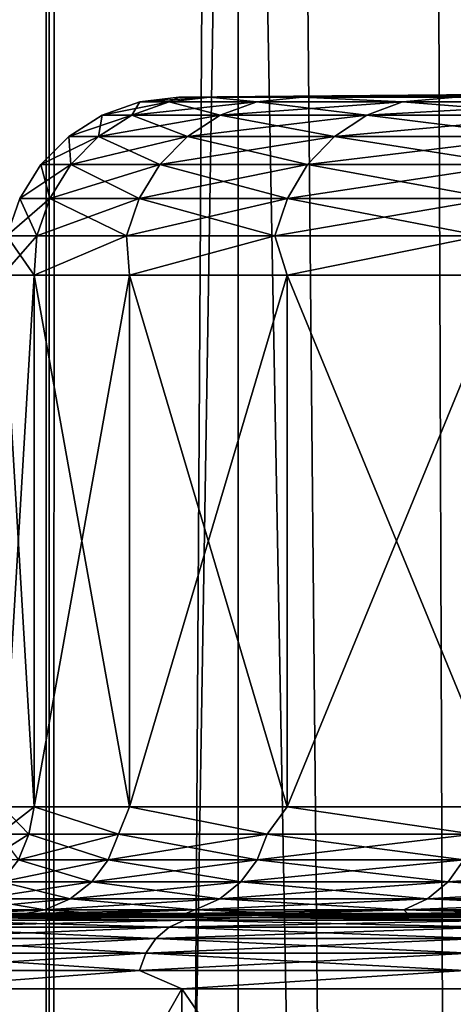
# Model space of a CAD drawing. Header units: metres. Extents: x -24 to 24, y -69 to 184.
# Tile 202 of 256: x -19.7 to -18.48, y -3.54 to -0.78. Entities that reach past the tile are written whole.
import ezdxf

# ---------------------------------------------------------------- set-up
doc = ezdxf.new("R2010")
doc.units = ezdxf.units.M
for name, color, linetype in [('110', 7, 'CONTINUOUS'), ('111', 7, 'CONTINUOUS'), ('16', 7, 'CONTINUOUS'), ('17', 7, 'CONTINUOUS'), ('20', 7, 'CONTINUOUS'), ('21', 7, 'CONTINUOUS'), ('22', 7, 'CONTINUOUS'), ('23', 7, 'CONTINUOUS'), ('367', 7, 'CONTINUOUS'), ('369', 7, 'CONTINUOUS'), ('3982', 7, 'CONTINUOUS'), ('3985', 7, 'CONTINUOUS'), ('560', 2, 'CONTINUOUS'), ('569', 2, 'CONTINUOUS'), ('64', 7, 'CONTINUOUS'), ('65', 7, 'CONTINUOUS'), ('66', 7, 'CONTINUOUS'), ('67', 7, 'CONTINUOUS')]:
    doc.layers.add(name, color=color, linetype=linetype)

msp = doc.modelspace()

# ---------------------------------------------------------------- linework, layer by layer
at = {"layer": '110'}
for points in [[(-19.238358, -3.305403, -9.264705), (-20.036242, -3.325563, -7.519727), (-19.991392, -3.305403, -7.502895)], [(-19.281519, -3.325563, -9.28549), (-20.036242, -3.325563, -7.519727), (-19.238358, -3.305403, -9.264705)], [(-19.863284, -3.29827, -7.695084), (-19.238358, -3.305403, -9.264705), (-19.991392, -3.305403, -7.502895)], [(-19.863284, -3.29827, -7.695084), (-19.068533, -3.29827, -9.49502), (-19.238358, -3.305403, -9.264705)], [(-18.330428, -3.305403, -10.951921), (-19.281519, -3.325563, -9.28549), (-19.238358, -3.305403, -9.264705)], [(-18.371552, -3.325563, -10.976491), (-19.281519, -3.325563, -9.28549), (-18.330428, -3.305403, -10.951921)], [(-19.068533, -3.29827, -9.49502), (-18.330428, -3.305403, -10.951921), (-19.238358, -3.305403, -9.264705)], [(-19.068533, -3.29827, -9.49502), (-18.111111, -3.29827, -11.213921), (-18.330428, -3.305403, -10.951921)], [(-19.281519, -3.325563, -9.28549), (-20.074714, -3.357385, -7.534166), (-20.036242, -3.325563, -7.519727)], [(-19.318542, -3.357385, -9.303319), (-20.074714, -3.357385, -7.534166), (-19.281519, -3.325563, -9.28549)], [(-18.371552, -3.325563, -10.976491), (-19.318542, -3.357385, -9.303319), (-19.281519, -3.325563, -9.28549)], [(-18.406828, -3.357385, -10.997568), (-19.318542, -3.357385, -9.303319), (-18.371552, -3.325563, -10.976491)], [(-19.318542, -3.357385, -9.303319), (-20.104211, -3.398721, -7.545237), (-20.074714, -3.357385, -7.534166)], [(-19.346927, -3.398721, -9.316989), (-20.104211, -3.398721, -7.545237), (-19.318542, -3.357385, -9.303319)], [(-18.406828, -3.357385, -10.997568), (-19.346927, -3.398721, -9.316989), (-19.318542, -3.357385, -9.303319)], [(-18.433874, -3.398721, -11.013727), (-19.346927, -3.398721, -9.316989), (-18.406828, -3.357385, -10.997568)], [(-19.346927, -3.398721, -9.316989), (-20.12274, -3.446779, -7.552191), (-20.104211, -3.398721, -7.545237)], [(-19.364758, -3.446779, -9.325576), (-20.12274, -3.446779, -7.552191), (-19.346927, -3.398721, -9.316989)], [(-18.433874, -3.398721, -11.013727), (-19.364758, -3.446779, -9.325576), (-19.346927, -3.398721, -9.316989)], [(-18.450863, -3.446779, -11.023878), (-19.364758, -3.446779, -9.325576), (-18.433874, -3.398721, -11.013727)], [(-19.364758, -3.446779, -9.325576), (-20.048141, -3.498262, -7.766726), (-20.12274, -3.446779, -7.552191)], [(-19.245989, -3.498262, -9.583417), (-20.048141, -3.498262, -7.766726), (-19.364758, -3.446779, -9.325576)], [(-18.450863, -3.446779, -11.023878), (-19.245989, -3.498262, -9.583417), (-19.364758, -3.446779, -9.325576)], [(-18.27965, -3.498262, -11.318321), (-19.245989, -3.498262, -9.583417), (-18.450863, -3.446779, -11.023878)]]:
    msp.add_3dface(points, dxfattribs=at)
at = {"layer": '111'}
for points in [[(-20.036242, -3.325563, 7.519727), (-19.281519, -3.325563, 9.28549), (-19.991392, -3.305403, 7.502895)], [(-19.863296, -3.29827, 7.695051), (-19.991392, -3.305403, 7.502895), (-19.238358, -3.305403, 9.264705)], [(-19.991392, -3.305403, 7.502895), (-19.281519, -3.325563, 9.28549), (-19.238358, -3.305403, 9.264705)], [(-19.068547, -3.29827, 9.494992), (-19.863296, -3.29827, 7.695051), (-19.238358, -3.305403, 9.264705)], [(-19.281519, -3.325563, 9.28549), (-18.371552, -3.325563, 10.976491), (-19.238358, -3.305403, 9.264705)], [(-19.068547, -3.29827, 9.494992), (-19.238358, -3.305403, 9.264705), (-18.330428, -3.305403, 10.951921)], [(-19.238358, -3.305403, 9.264705), (-18.371552, -3.325563, 10.976491), (-18.330428, -3.305403, 10.951921)], [(-18.111111, -3.29827, 11.21392), (-19.068547, -3.29827, 9.494992), (-18.330428, -3.305403, 10.951921)], [(-20.074714, -3.357385, 7.534166), (-19.318542, -3.357385, 9.303319), (-20.036242, -3.325563, 7.519727)], [(-20.036242, -3.325563, 7.519727), (-19.318542, -3.357385, 9.303319), (-19.281519, -3.325563, 9.28549)], [(-19.318542, -3.357385, 9.303319), (-18.406828, -3.357385, 10.997568), (-19.281519, -3.325563, 9.28549)], [(-19.281519, -3.325563, 9.28549), (-18.406828, -3.357385, 10.997568), (-18.371552, -3.325563, 10.976491)], [(-20.104211, -3.398721, 7.545237), (-19.346927, -3.398721, 9.316989), (-20.074714, -3.357385, 7.534166)], [(-20.074714, -3.357385, 7.534166), (-19.346927, -3.398721, 9.316989), (-19.318542, -3.357385, 9.303319)], [(-19.346927, -3.398721, 9.316989), (-18.433874, -3.398721, 11.013727), (-19.318542, -3.357385, 9.303319)], [(-19.318542, -3.357385, 9.303319), (-18.433874, -3.398721, 11.013727), (-18.406828, -3.357385, 10.997568)], [(-20.12274, -3.446779, 7.552191), (-19.364758, -3.446779, 9.325576), (-20.104211, -3.398721, 7.545237)], [(-20.104211, -3.398721, 7.545237), (-19.364758, -3.446779, 9.325576), (-19.346927, -3.398721, 9.316989)], [(-19.364758, -3.446779, 9.325576), (-18.450863, -3.446779, 11.023878), (-19.346927, -3.398721, 9.316989)], [(-19.346927, -3.398721, 9.316989), (-18.450863, -3.446779, 11.023878), (-18.433874, -3.398721, 11.013727)], [(-20.12274, -3.446779, 7.552191), (-20.048156, -3.498262, 7.766687), (-19.364758, -3.446779, 9.325576)], [(-20.048156, -3.498262, 7.766687), (-19.246007, -3.498262, 9.583382), (-19.364758, -3.446779, 9.325576)], [(-19.364758, -3.446779, 9.325576), (-19.246007, -3.498262, 9.583382), (-18.450863, -3.446779, 11.023878)], [(-19.246007, -3.498262, 9.583382), (-18.279659, -3.498262, 11.318307), (-18.450863, -3.446779, 11.023878)]]:
    msp.add_3dface(points, dxfattribs=at)
at = {"layer": '16'}
for points in [[(-19.75, -2.987335), (-19.660571, -1.495656, -1.877354), (-19.660571, -2.987335, -1.877356)], [(-19.75, -1.495656), (-19.660571, -1.495656, -1.877354), (-19.75, -2.987335)], [(-19.660571, -2.987335, -1.877356), (-19.393093, -1.495656, -3.737705), (-19.393093, -2.987335, -3.737708)], [(-19.660571, -1.495656, -1.877354), (-19.393093, -1.495656, -3.737705), (-19.660571, -2.987335, -1.877356)], [(-19.393093, -2.987335, -3.737708), (-18.949989, -1.495656, -5.564209), (-18.949988, -2.987335, -5.564212)], [(-19.393093, -1.495656, -3.737705), (-18.949989, -1.495656, -5.564209), (-19.393093, -2.987335, -3.737708)], [(-18.949989, -1.495656, -5.564209), (-18.33527, -1.495656, -7.340325), (-18.949988, -2.987335, -5.564212)], [(-18.949988, -2.987335, -5.564212), (-18.33527, -1.495656, -7.340325), (-18.335268, -2.987335, -7.34033)]]:
    msp.add_3dface(points, dxfattribs=at)
at = {"layer": '17'}
for points in [[(-19.660571, -1.495656, 1.877355), (-19.75, -1.495656), (-19.660571, -2.987335, 1.877356)], [(-19.75, -1.495656), (-19.75, -2.987335), (-19.660571, -2.987335, 1.877356)], [(-19.393093, -2.987335, 3.737708), (-19.660571, -1.495656, 1.877355), (-19.660571, -2.987335, 1.877356)], [(-19.393093, -1.495656, 3.737706), (-19.660571, -1.495656, 1.877355), (-19.393093, -2.987335, 3.737708)], [(-18.949988, -2.987335, 5.564212), (-19.393093, -1.495656, 3.737706), (-19.393093, -2.987335, 3.737708)], [(-18.949989, -1.495656, 5.564209), (-19.393093, -1.495656, 3.737706), (-18.949988, -2.987335, 5.564212)], [(-18.335268, -2.987335, 7.34033), (-18.949989, -1.495656, 5.564209), (-18.949988, -2.987335, 5.564212)], [(-18.33527, -1.495656, 7.340325), (-18.949989, -1.495656, 5.564209), (-18.335268, -2.987335, 7.34033)]]:
    msp.add_3dface(points, dxfattribs=at)
at = {"layer": '20'}
for points in [[(-19.685122, -3.287323, -3.793874), (-20.939058, -3.29827, -3.914105), (-19.843345, -3.287323, -2.852924)], [(-19.482304, -3.287323, -4.72624), (-20.939058, -3.29827, -3.914105), (-19.685122, -3.287323, -3.793874)], [(-20.488578, -3.29827, -5.829453), (-20.939058, -3.29827, -3.914105), (-19.482304, -3.287323, -4.72624)], [(-19.23535, -3.287323, -5.647905), (-20.488578, -3.29827, -5.829453), (-19.482304, -3.287323, -4.72624)], [(-18.94482, -3.287323, -6.556777), (-20.488578, -3.29827, -5.829453), (-19.23535, -3.287323, -5.647905)], [(-19.863284, -3.29827, -7.695084), (-20.488578, -3.29827, -5.829453), (-18.94482, -3.287323, -6.556777)], [(-18.611373, -3.287323, -7.450794), (-19.863284, -3.29827, -7.695084), (-18.94482, -3.287323, -6.556777)], [(-18.235765, -3.287323, -8.327929), (-19.863284, -3.29827, -7.695084), (-18.611373, -3.287323, -7.450794)], [(-19.068533, -3.29827, -9.49502), (-19.863284, -3.29827, -7.695084), (-18.235765, -3.287323, -8.327929)], [(-17.81885, -3.287323, -9.186192), (-19.068533, -3.29827, -9.49502), (-18.235765, -3.287323, -8.327929)], [(-17.361571, -3.287323, -10.023641), (-19.068533, -3.29827, -9.49502), (-17.81885, -3.287323, -9.186192)], [(-18.111111, -3.29827, -11.213921), (-19.068533, -3.29827, -9.49502), (-17.361571, -3.287323, -10.023641)]]:
    msp.add_3dface(points, dxfattribs=at)
at = {"layer": '21'}
for points in [[(-19.254363, -0.995675), (-16.225199, -0.96941, -0.797051), (-19.16718, -0.995675, -1.830219)], [(-16.244764, -0.96941), (-16.225199, -0.96941, -0.797051), (-19.254363, -0.995675)], [(-16.225199, -0.96941, -0.797051), (-16.166547, -0.96941, -1.592201), (-19.16718, -0.995675, -1.830219)], [(-19.16718, -0.995675, -1.830219), (-16.06895, -0.96941, -2.38353), (-18.906416, -0.995675, -3.643893)], [(-16.166547, -0.96941, -1.592201), (-16.06895, -0.96941, -2.38353), (-19.16718, -0.995675, -1.830219)], [(-16.06895, -0.96941, -2.38353), (-15.932639, -0.96941, -3.169129), (-18.906416, -0.995675, -3.643893)], [(-18.906416, -0.995675, -3.643893), (-15.757943, -0.96941, -3.9471), (-18.47443, -0.995675, -5.424568)], [(-15.932639, -0.96941, -3.169129), (-15.757943, -0.96941, -3.9471), (-18.906416, -0.995675, -3.643893)]]:
    msp.add_3dface(points, dxfattribs=at)
at = {"layer": '22'}
for points in [[(-19.843345, -3.287323, 2.852925), (-20.939055, -3.29827, 3.914119), (-19.685122, -3.287323, 3.793875)], [(-20.939055, -3.29827, 3.914119), (-20.488579, -3.29827, 5.82945), (-19.685122, -3.287323, 3.793875)], [(-19.482304, -3.287323, 4.726241), (-20.488579, -3.29827, 5.82945), (-19.23535, -3.287323, 5.647906)], [(-19.685122, -3.287323, 3.793875), (-20.488579, -3.29827, 5.82945), (-19.482304, -3.287323, 4.726241)], [(-20.488579, -3.29827, 5.82945), (-19.863296, -3.29827, 7.695051), (-19.23535, -3.287323, 5.647906)], [(-18.94482, -3.287323, 6.556778), (-19.863296, -3.29827, 7.695051), (-18.611373, -3.287323, 7.450794)], [(-19.23535, -3.287323, 5.647906), (-19.863296, -3.29827, 7.695051), (-18.94482, -3.287323, 6.556778)], [(-19.863296, -3.29827, 7.695051), (-19.068547, -3.29827, 9.494992), (-18.611373, -3.287323, 7.450794)], [(-18.235765, -3.287323, 8.327929), (-19.068547, -3.29827, 9.494992), (-17.818849, -3.287323, 9.186193)], [(-18.611373, -3.287323, 7.450794), (-19.068547, -3.29827, 9.494992), (-18.235765, -3.287323, 8.327929)], [(-19.068547, -3.29827, 9.494992), (-18.111111, -3.29827, 11.21392), (-17.818849, -3.287323, 9.186193)]]:
    msp.add_3dface(points, dxfattribs=at)
at = {"layer": '23'}
for points in [[(-16.244764, -0.96941), (-19.254363, -0.995675), (-19.167187, -0.995675, 1.830149)], [(-18.906434, -0.995675, 3.643796), (-16.166547, -0.96941, 1.592208), (-19.167187, -0.995675, 1.830149)], [(-16.166547, -0.96941, 1.592208), (-16.225198, -0.96941, 0.797056), (-19.167187, -0.995675, 1.830149)], [(-16.225198, -0.96941, 0.797056), (-16.244764, -0.96941), (-19.167187, -0.995675, 1.830149)], [(-18.474455, -0.995675, 5.424482), (-15.932638, -0.96941, 3.169135), (-18.906434, -0.995675, 3.643796)], [(-15.932638, -0.96941, 3.169135), (-16.068949, -0.96941, 2.383537), (-18.906434, -0.995675, 3.643796)], [(-16.068949, -0.96941, 2.383537), (-16.166547, -0.96941, 1.592208), (-18.906434, -0.995675, 3.643796)]]:
    msp.add_3dface(points, dxfattribs=at)
at = {"layer": '367'}
for points in [[(-19.618662, 145.2, -14.253792), (-20.817383, -68.3, -12.437807), (-20.817383, 145.2, -12.437807)], [(-19.618662, -68.3, -14.253792), (-20.817383, -68.3, -12.437807), (-19.618662, 145.2, -14.253792)], [(-18.261983, 145.2, -15.955014), (-19.618662, -68.3, -14.253792), (-19.618662, 145.2, -14.253792)], [(-18.261983, -68.3, -15.955014), (-19.618662, -68.3, -14.253792), (-18.261983, 145.2, -15.955014)]]:
    msp.add_3dface(points, dxfattribs=at)
at = {"layer": '369'}
for points in [[(-20.817383, -68.3, 12.437807), (-19.618662, -68.3, 14.253792), (-20.361567, 75.919653, 13.170767)], [(-20.361567, 75.919653, 13.170767), (-19.618662, -68.3, 14.253792), (-20.272249, 75.705287, 13.307834)], [(-20.272249, 75.705287, 13.307834), (-19.618662, -68.3, 14.253792), (-19.63657, 74.349015, 14.229111)], [(-19.63657, 74.349015, 14.229111), (-19.618662, -68.3, 14.253792), (-19.589558, 74.258796, 14.293765)], [(-19.618662, -68.3, 14.253792), (-18.261983, -68.3, 15.955014), (-19.589558, 74.258796, 14.293765)], [(-19.589558, 74.258796, 14.293765), (-18.261983, -68.3, 15.955014), (-18.809153, 72.919451, 15.306151)], [(-18.809153, 72.919451, 15.306151), (-18.261983, -68.3, 15.955014), (-17.899708, 71.664852, 16.360408)]]:
    msp.add_3dface(points, dxfattribs=at)
at = {"layer": '3982'}
for points in [[(-20.048156, -3.498262, 7.766687), (-20.048156, -4.903461, 7.766689), (-19.246006, -4.903461, 9.583383)], [(-19.246007, -3.498262, 9.583382), (-20.048156, -3.498262, 7.766687), (-19.246006, -4.903461, 9.583383)], [(-19.246007, -3.498262, 9.583382), (-19.246006, -4.903461, 9.583383), (-18.279659, -4.903461, 11.318307)], [(-18.279659, -3.498262, 11.318307), (-19.246007, -3.498262, 9.583382), (-18.279659, -4.903461, 11.318307)]]:
    msp.add_3dface(points, dxfattribs=at)
at = {"layer": '3985'}
for points in [[(-19.245989, -3.498262, -9.583417), (-19.24599, -4.903461, -9.583417), (-20.048141, -4.903461, -7.766726)], [(-20.048141, -3.498262, -7.766726), (-19.245989, -3.498262, -9.583417), (-20.048141, -4.903461, -7.766726)], [(-18.27965, -3.498262, -11.318321), (-18.27965, -4.903461, -11.318321), (-19.24599, -4.903461, -9.583417)], [(-19.245989, -3.498262, -9.583417), (-18.27965, -3.498262, -11.318321), (-19.24599, -4.903461, -9.583417)]]:
    msp.add_3dface(points, dxfattribs=at)
at = {"layer": '560'}
for points in [[(-19.087341, -59.3, -11.818457), (-20.09644, 3.7, -10.006777), (-20.096444, -59.3, -10.00677)], [(-19.087337, 3.7, -11.818463), (-20.09644, 3.7, -10.006777), (-19.087341, -59.3, -11.818457)], [(-17.915405, -59.3, -13.529253), (-19.087337, 3.7, -11.818463), (-19.087341, -59.3, -11.818457)], [(-17.915415, 3.7, -13.529243), (-19.087337, 3.7, -11.818463), (-17.915405, -59.3, -13.529253)]]:
    msp.add_3dface(points, dxfattribs=at)
at = {"layer": '569'}
for points in [[(-20.096444, -59.3, 10.00677), (-20.09644, 3.7, 10.006777), (-19.087337, 3.7, 11.818463)], [(-19.087341, -59.3, 11.818457), (-20.096444, -59.3, 10.00677), (-19.087337, 3.7, 11.818463)], [(-19.087341, -59.3, 11.818457), (-19.087337, 3.7, 11.818463), (-17.915415, 3.7, 13.529243)], [(-17.915405, -59.3, 13.529253), (-19.087341, -59.3, 11.818457), (-17.915415, 3.7, 13.529243)]]:
    msp.add_3dface(points, dxfattribs=at)
at = {"layer": '64'}
for points in [[(-19.75, -2.987335), (-19.660571, -2.987335, -1.877356), (-19.76011, -3.064559)], [(-19.76011, -3.064559), (-19.660571, -2.987335, -1.877356), (-19.675816, -3.064559, -1.823233)], [(-19.675816, -3.064559, -1.823233), (-19.660571, -2.987335, -1.877356), (-19.423656, -3.064559, -3.630911)], [(-19.660571, -2.987335, -1.877356), (-19.393093, -2.987335, -3.737708), (-19.423656, -3.064559, -3.630911)], [(-19.423656, -3.064559, -3.630911), (-19.393093, -2.987335, -3.737708), (-19.00578, -3.064559, -5.407611)], [(-19.393093, -2.987335, -3.737708), (-18.949988, -2.987335, -5.564212), (-19.00578, -3.064559, -5.407611)], [(-19.00578, -3.064559, -5.407611), (-18.949988, -2.987335, -5.564212), (-18.425753, -3.064559, -7.138175)], [(-18.949988, -2.987335, -5.564212), (-18.335268, -2.987335, -7.34033), (-18.425753, -3.064559, -7.138175)], [(-19.789796, -3.136646), (-19.675816, -3.064559, -1.823233), (-19.705376, -3.136646, -1.825972)], [(-19.76011, -3.064559), (-19.675816, -3.064559, -1.823233), (-19.789796, -3.136646)], [(-19.705376, -3.136646, -1.825972), (-19.423656, -3.064559, -3.630911), (-19.452837, -3.136646, -3.636365)], [(-19.675816, -3.064559, -1.823233), (-19.423656, -3.064559, -3.630911), (-19.705376, -3.136646, -1.825972)], [(-19.452837, -3.136646, -3.636365), (-19.00578, -3.064559, -5.407611), (-19.034333, -3.136646, -5.415735)], [(-19.423656, -3.064559, -3.630911), (-19.00578, -3.064559, -5.407611), (-19.452837, -3.136646, -3.636365)], [(-19.034333, -3.136646, -5.415735), (-18.425753, -3.064559, -7.138175), (-18.453435, -3.136646, -7.148899)], [(-19.00578, -3.064559, -5.407611), (-18.425753, -3.064559, -7.138175), (-19.034333, -3.136646, -5.415735)], [(-19.752433, -3.19865, -1.830332), (-19.452837, -3.136646, -3.636365), (-19.499291, -3.19865, -3.645049)], [(-19.705376, -3.136646, -1.825972), (-19.452837, -3.136646, -3.636365), (-19.752433, -3.19865, -1.830332)], [(-19.499291, -3.19865, -3.645049), (-19.034333, -3.136646, -5.415735), (-19.079788, -3.19865, -5.428668)], [(-19.452837, -3.136646, -3.636365), (-19.034333, -3.136646, -5.415735), (-19.499291, -3.19865, -3.645049)], [(-19.079788, -3.19865, -5.428668), (-18.453435, -3.136646, -7.148899), (-18.497502, -3.19865, -7.165971)], [(-19.034333, -3.136646, -5.415735), (-18.453435, -3.136646, -7.148899), (-19.079788, -3.19865, -5.428668)], [(-18.497502, -3.19865, -7.165971), (-17.715099, -3.136646, -8.821071), (-17.757403, -3.19865, -8.842136)], [(-18.453435, -3.136646, -7.148899), (-17.715099, -3.136646, -8.821071), (-18.497502, -3.19865, -7.165971)], [(-19.813809, -3.246383, -1.83602), (-19.499291, -3.19865, -3.645049), (-19.55988, -3.246383, -3.656375)], [(-19.752433, -3.19865, -1.830332), (-19.499291, -3.19865, -3.645049), (-19.813809, -3.246383, -1.83602)], [(-19.55988, -3.246383, -3.656375), (-19.079788, -3.19865, -5.428668), (-19.139074, -3.246383, -5.445536)], [(-19.499291, -3.19865, -3.645049), (-19.079788, -3.19865, -5.428668), (-19.55988, -3.246383, -3.656375)], [(-19.139074, -3.246383, -5.445536), (-18.497502, -3.19865, -7.165971), (-18.554979, -3.246383, -7.188237)], [(-19.079788, -3.19865, -5.428668), (-18.497502, -3.19865, -7.165971), (-19.139074, -3.246383, -5.445536)], [(-18.554979, -3.246383, -7.188237), (-17.757403, -3.19865, -8.842136), (-17.81258, -3.246383, -8.869611)], [(-18.497502, -3.19865, -7.165971), (-17.757403, -3.19865, -8.842136), (-18.554979, -3.246383, -7.188237)], [(-19.885359, -3.276623, -1.84265), (-19.55988, -3.246383, -3.656375), (-19.630514, -3.276623, -3.669579)], [(-19.813809, -3.246383, -1.83602), (-19.55988, -3.246383, -3.656375), (-19.885359, -3.276623, -1.84265)], [(-19.630514, -3.276623, -3.669579), (-19.139074, -3.246383, -5.445536), (-19.208187, -3.276623, -5.4652)], [(-19.55988, -3.246383, -3.656375), (-19.139074, -3.246383, -5.445536), (-19.630514, -3.276623, -3.669579)], [(-19.208187, -3.276623, -5.4652), (-18.554979, -3.246383, -7.188237), (-18.621984, -3.276623, -7.214195)], [(-19.139074, -3.246383, -5.445536), (-18.554979, -3.246383, -7.188237), (-19.208187, -3.276623, -5.4652)], [(-18.621984, -3.276623, -7.214195), (-17.81258, -3.246383, -8.869611), (-17.876903, -3.276623, -8.90164)], [(-18.554979, -3.246383, -7.188237), (-17.81258, -3.246383, -8.869611), (-18.621984, -3.276623, -7.214195)], [(-19.956615, -3.287323, -1.905526), (-19.885359, -3.276623, -1.84265), (-19.630514, -3.276623, -3.669579)], [(-19.843345, -3.287323, -2.852924), (-19.956615, -3.287323, -1.905526), (-19.630514, -3.276623, -3.669579)], [(-19.685122, -3.287323, -3.793874), (-19.843345, -3.287323, -2.852924), (-19.630514, -3.276623, -3.669579)], [(-19.685122, -3.287323, -3.793874), (-19.630514, -3.276623, -3.669579), (-19.208187, -3.276623, -5.4652)], [(-19.482304, -3.287323, -4.72624), (-19.685122, -3.287323, -3.793874), (-19.208187, -3.276623, -5.4652)], [(-19.23535, -3.287323, -5.647905), (-19.482304, -3.287323, -4.72624), (-19.208187, -3.276623, -5.4652)], [(-19.23535, -3.287323, -5.647905), (-19.208187, -3.276623, -5.4652), (-18.621984, -3.276623, -7.214195)], [(-18.94482, -3.287323, -6.556777), (-19.23535, -3.287323, -5.647905), (-18.621984, -3.276623, -7.214195)], [(-18.611373, -3.287323, -7.450794), (-18.94482, -3.287323, -6.556777), (-18.621984, -3.276623, -7.214195)], [(-18.611373, -3.287323, -7.450794), (-18.621984, -3.276623, -7.214195), (-17.876903, -3.276623, -8.90164)], [(-18.235765, -3.287323, -8.327929), (-18.611373, -3.287323, -7.450794), (-17.876903, -3.276623, -8.90164)]]:
    msp.add_3dface(points, dxfattribs=at)
at = {"layer": '65'}
for points in [[(-19.75, -2.987335), (-19.76011, -3.064559), (-19.675816, -3.064559, 1.823233)], [(-19.660571, -2.987335, 1.877356), (-19.75, -2.987335), (-19.675816, -3.064559, 1.823233)], [(-19.423656, -3.064559, 3.630911), (-19.660571, -2.987335, 1.877356), (-19.675816, -3.064559, 1.823233)], [(-19.393093, -2.987335, 3.737708), (-19.660571, -2.987335, 1.877356), (-19.423656, -3.064559, 3.630911)], [(-19.00578, -3.064559, 5.407611), (-19.393093, -2.987335, 3.737708), (-19.423656, -3.064559, 3.630911)], [(-18.949988, -2.987335, 5.564212), (-19.393093, -2.987335, 3.737708), (-19.00578, -3.064559, 5.407611)], [(-18.425753, -3.064559, 7.138175), (-18.949988, -2.987335, 5.564212), (-19.00578, -3.064559, 5.407611)], [(-18.335268, -2.987335, 7.34033), (-18.949988, -2.987335, 5.564212), (-18.425753, -3.064559, 7.138175)], [(-19.675816, -3.064559, 1.823233), (-19.76011, -3.064559), (-19.705376, -3.136646, 1.825972)], [(-19.452837, -3.136646, 3.636365), (-19.675816, -3.064559, 1.823233), (-19.705376, -3.136646, 1.825972)], [(-19.423656, -3.064559, 3.630911), (-19.675816, -3.064559, 1.823233), (-19.452837, -3.136646, 3.636365)], [(-19.034333, -3.136646, 5.415735), (-19.423656, -3.064559, 3.630911), (-19.452837, -3.136646, 3.636365)], [(-19.00578, -3.064559, 5.407611), (-19.423656, -3.064559, 3.630911), (-19.034333, -3.136646, 5.415735)], [(-18.453435, -3.136646, 7.148899), (-19.00578, -3.064559, 5.407611), (-19.034333, -3.136646, 5.415735)], [(-18.425753, -3.064559, 7.138175), (-19.00578, -3.064559, 5.407611), (-18.453435, -3.136646, 7.148899)], [(-19.499291, -3.19865, 3.645049), (-19.705376, -3.136646, 1.825972), (-19.752433, -3.19865, 1.830332)], [(-19.452837, -3.136646, 3.636365), (-19.705376, -3.136646, 1.825972), (-19.499291, -3.19865, 3.645049)], [(-19.079788, -3.19865, 5.428668), (-19.452837, -3.136646, 3.636365), (-19.499291, -3.19865, 3.645049)], [(-19.034333, -3.136646, 5.415735), (-19.452837, -3.136646, 3.636365), (-19.079788, -3.19865, 5.428668)], [(-18.497502, -3.19865, 7.165971), (-19.034333, -3.136646, 5.415735), (-19.079788, -3.19865, 5.428668)], [(-18.453435, -3.136646, 7.148899), (-19.034333, -3.136646, 5.415735), (-18.497502, -3.19865, 7.165971)], [(-17.757403, -3.19865, 8.842136), (-18.453435, -3.136646, 7.148899), (-18.497502, -3.19865, 7.165971)], [(-19.55988, -3.246383, 3.656375), (-19.752433, -3.19865, 1.830332), (-19.813809, -3.246383, 1.83602)], [(-19.499291, -3.19865, 3.645049), (-19.752433, -3.19865, 1.830332), (-19.55988, -3.246383, 3.656375)], [(-19.139074, -3.246383, 5.445536), (-19.499291, -3.19865, 3.645049), (-19.55988, -3.246383, 3.656375)], [(-19.079788, -3.19865, 5.428668), (-19.499291, -3.19865, 3.645049), (-19.139074, -3.246383, 5.445536)], [(-18.554979, -3.246383, 7.188237), (-19.079788, -3.19865, 5.428668), (-19.139074, -3.246383, 5.445536)], [(-18.497502, -3.19865, 7.165971), (-19.079788, -3.19865, 5.428668), (-18.554979, -3.246383, 7.188237)], [(-17.81258, -3.246383, 8.869611), (-18.497502, -3.19865, 7.165971), (-18.554979, -3.246383, 7.188237)], [(-17.757403, -3.19865, 8.842136), (-18.497502, -3.19865, 7.165971), (-17.81258, -3.246383, 8.869611)], [(-19.630514, -3.276623, 3.669579), (-19.813809, -3.246383, 1.83602), (-19.885359, -3.276623, 1.84265)], [(-19.55988, -3.246383, 3.656375), (-19.813809, -3.246383, 1.83602), (-19.630514, -3.276623, 3.669579)], [(-19.208187, -3.276623, 5.4652), (-19.55988, -3.246383, 3.656375), (-19.630514, -3.276623, 3.669579)], [(-19.139074, -3.246383, 5.445536), (-19.55988, -3.246383, 3.656375), (-19.208187, -3.276623, 5.4652)], [(-18.621984, -3.276623, 7.214195), (-19.139074, -3.246383, 5.445536), (-19.208187, -3.276623, 5.4652)], [(-18.554979, -3.246383, 7.188237), (-19.139074, -3.246383, 5.445536), (-18.621984, -3.276623, 7.214195)], [(-17.876903, -3.276623, 8.90164), (-18.554979, -3.246383, 7.188237), (-18.621984, -3.276623, 7.214195)], [(-17.81258, -3.246383, 8.869611), (-18.554979, -3.246383, 7.188237), (-17.876903, -3.276623, 8.90164)], [(-19.843345, -3.287323, 2.852925), (-19.630514, -3.276623, 3.669579), (-19.885359, -3.276623, 1.84265)], [(-19.843345, -3.287323, 2.852925), (-19.685122, -3.287323, 3.793875), (-19.630514, -3.276623, 3.669579)], [(-19.685122, -3.287323, 3.793875), (-19.482304, -3.287323, 4.726241), (-19.630514, -3.276623, 3.669579)], [(-19.482304, -3.287323, 4.726241), (-19.208187, -3.276623, 5.4652), (-19.630514, -3.276623, 3.669579)], [(-19.482304, -3.287323, 4.726241), (-19.23535, -3.287323, 5.647906), (-19.208187, -3.276623, 5.4652)], [(-19.23535, -3.287323, 5.647906), (-18.94482, -3.287323, 6.556778), (-19.208187, -3.276623, 5.4652)], [(-18.94482, -3.287323, 6.556778), (-18.621984, -3.276623, 7.214195), (-19.208187, -3.276623, 5.4652)], [(-18.94482, -3.287323, 6.556778), (-18.611373, -3.287323, 7.450794), (-18.621984, -3.276623, 7.214195)], [(-18.235765, -3.287323, 8.327929), (-17.876903, -3.276623, 8.90164), (-18.621984, -3.276623, 7.214195)], [(-18.611373, -3.287323, 7.450794), (-18.235765, -3.287323, 8.327929), (-18.621984, -3.276623, 7.214195)]]:
    msp.add_3dface(points, dxfattribs=at)
at = {"layer": '66'}
for points in [[(-19.469345, -1.046336), (-19.281756, -1.00891, -1.786718), (-19.386292, -1.046336, -1.796404)], [(-19.364361, -1.00891), (-19.281756, -1.00891, -1.786718), (-19.469345, -1.046336)], [(-19.386292, -1.046336, -1.796404), (-19.034645, -1.00891, -3.558192), (-19.137842, -1.046336, -3.577483)], [(-19.281756, -1.00891, -1.786718), (-19.034645, -1.00891, -3.558192), (-19.386292, -1.046336, -1.796404)], [(-19.364361, -1.00891), (-19.16718, -0.995675, -1.830219), (-19.281756, -1.00891, -1.786718)], [(-19.254363, -0.995675), (-19.16718, -0.995675, -1.830219), (-19.364361, -1.00891)], [(-19.281756, -1.00891, -1.786718), (-19.16718, -0.995675, -1.830219), (-19.034645, -1.00891, -3.558192)], [(-19.16718, -0.995675, -1.830219), (-18.906416, -0.995675, -3.643893), (-19.034645, -1.00891, -3.558192)], [(-19.137842, -1.046336, -3.577483), (-18.625139, -1.00891, -5.299309), (-18.726115, -1.046336, -5.328039)], [(-19.034645, -1.00891, -3.558192), (-18.625139, -1.00891, -5.299309), (-19.137842, -1.046336, -3.577483)], [(-19.034645, -1.00891, -3.558192), (-18.906416, -0.995675, -3.643893), (-18.625139, -1.00891, -5.299309)], [(-18.906416, -0.995675, -3.643893), (-18.47443, -0.995675, -5.424568), (-18.625139, -1.00891, -5.299309)], [(-18.726115, -1.046336, -5.328039), (-18.056728, -1.00891, -6.995214), (-18.154623, -1.046336, -7.033139)], [(-18.625139, -1.00891, -5.299309), (-18.056728, -1.00891, -6.995214), (-18.726115, -1.046336, -5.328039)], [(-18.625139, -1.00891, -5.299309), (-18.47443, -0.995675, -5.424568), (-18.056728, -1.00891, -6.995214)], [(-19.56343, -1.106089, 0), (-19.386292, -1.046336, -1.796404), (-19.479976, -1.106089, -1.805086)], [(-19.469345, -1.046336), (-19.386292, -1.046336, -1.796404), (-19.56343, -1.106089, 0)], [(-19.479976, -1.106089, -1.805086), (-19.137842, -1.046336, -3.577483), (-19.230325, -1.106089, -3.594771)], [(-19.386292, -1.046336, -1.796404), (-19.137842, -1.046336, -3.577483), (-19.479976, -1.106089, -1.805086)], [(-19.230325, -1.106089, -3.594771), (-18.726115, -1.046336, -5.328039), (-18.816608, -1.106089, -5.353787)], [(-19.137842, -1.046336, -3.577483), (-18.726115, -1.046336, -5.328039), (-19.230325, -1.106089, -3.594771)], [(-18.816608, -1.106089, -5.353787), (-18.154623, -1.046336, -7.033139), (-18.242355, -1.106089, -7.067126)], [(-18.726115, -1.046336, -5.328039), (-18.154623, -1.046336, -7.033139), (-18.816608, -1.106089, -5.353787)], [(-19.64194, -1.1852, 0), (-19.479976, -1.106089, -1.805086), (-19.558151, -1.1852, -1.81233)], [(-19.56343, -1.106089, 0), (-19.479976, -1.106089, -1.805086), (-19.64194, -1.1852, 0)], [(-19.558151, -1.1852, -1.81233), (-19.230325, -1.106089, -3.594771), (-19.307499, -1.1852, -3.609197)], [(-19.479976, -1.106089, -1.805086), (-19.230325, -1.106089, -3.594771), (-19.558151, -1.1852, -1.81233)], [(-19.307499, -1.1852, -3.609197), (-18.816608, -1.106089, -5.353787), (-18.892122, -1.1852, -5.375272)], [(-19.230325, -1.106089, -3.594771), (-18.816608, -1.106089, -5.353787), (-19.307499, -1.1852, -3.609197)], [(-18.892122, -1.1852, -5.375272), (-18.242355, -1.106089, -7.067126), (-18.315564, -1.1852, -7.095487)], [(-18.816608, -1.106089, -5.353787), (-18.242355, -1.106089, -7.067126), (-18.892122, -1.1852, -5.375272)], [(-19.700976, -1.279737), (-19.558151, -1.1852, -1.81233), (-19.616935, -1.279737, -1.817777)], [(-19.64194, -1.1852, 0), (-19.558151, -1.1852, -1.81233), (-19.700976, -1.279737)], [(-19.616935, -1.279737, -1.817777), (-19.307499, -1.1852, -3.609197), (-19.365529, -1.279737, -3.620045)], [(-19.558151, -1.1852, -1.81233), (-19.307499, -1.1852, -3.609197), (-19.616935, -1.279737, -1.817777)], [(-19.365529, -1.279737, -3.620045), (-18.892122, -1.1852, -5.375272), (-18.948904, -1.279737, -5.391428)], [(-19.307499, -1.1852, -3.609197), (-18.892122, -1.1852, -5.375272), (-19.365529, -1.279737, -3.620045)], [(-18.948904, -1.279737, -5.391428), (-18.315564, -1.1852, -7.095487), (-18.370613, -1.279737, -7.116813)], [(-18.892122, -1.1852, -5.375272), (-18.315564, -1.1852, -7.095487), (-18.948904, -1.279737, -5.391428)], [(-19.737602, -1.385003), (-19.616935, -1.279737, -1.817777), (-19.653405, -1.385003, -1.821156)], [(-19.700976, -1.279737), (-19.616935, -1.279737, -1.817777), (-19.737602, -1.385003)], [(-19.653405, -1.385003, -1.821156), (-19.365529, -1.279737, -3.620045), (-19.401532, -1.385003, -3.626775)], [(-19.616935, -1.279737, -1.817777), (-19.365529, -1.279737, -3.620045), (-19.653405, -1.385003, -1.821156)], [(-19.401532, -1.385003, -3.626775), (-18.948904, -1.279737, -5.391428), (-18.984132, -1.385003, -5.401451)], [(-19.365529, -1.279737, -3.620045), (-18.948904, -1.279737, -5.391428), (-19.401532, -1.385003, -3.626775)], [(-18.984132, -1.385003, -5.401451), (-18.370613, -1.279737, -7.116813), (-18.404766, -1.385003, -7.130044)], [(-18.948904, -1.279737, -5.391428), (-18.370613, -1.279737, -7.116813), (-18.984132, -1.385003, -5.401451)], [(-19.75, -1.495656), (-19.737602, -1.385003), (-19.653405, -1.385003, -1.821156)], [(-19.660571, -1.495656, -1.877354), (-19.75, -1.495656), (-19.653405, -1.385003, -1.821156)], [(-19.660571, -1.495656, -1.877354), (-19.653405, -1.385003, -1.821156), (-19.401532, -1.385003, -3.626775)], [(-19.393093, -1.495656, -3.737705), (-19.660571, -1.495656, -1.877354), (-19.401532, -1.385003, -3.626775)], [(-19.393093, -1.495656, -3.737705), (-19.401532, -1.385003, -3.626775), (-18.984132, -1.385003, -5.401451)], [(-18.949989, -1.495656, -5.564209), (-19.393093, -1.495656, -3.737705), (-18.984132, -1.385003, -5.401451)], [(-18.949989, -1.495656, -5.564209), (-18.984132, -1.385003, -5.401451), (-18.404766, -1.385003, -7.130044)], [(-18.33527, -1.495656, -7.340325), (-18.949989, -1.495656, -5.564209), (-18.404766, -1.385003, -7.130044)]]:
    msp.add_3dface(points, dxfattribs=at)
at = {"layer": '67'}
for points in [[(-19.364361, -1.00891), (-19.469345, -1.046336), (-19.386292, -1.046336, 1.796404)], [(-19.137842, -1.046336, 3.577483), (-19.281756, -1.00891, 1.786718), (-19.386292, -1.046336, 1.796404)], [(-19.281756, -1.00891, 1.786718), (-19.364361, -1.00891), (-19.386292, -1.046336, 1.796404)], [(-19.254363, -0.995675), (-19.364361, -1.00891), (-19.281756, -1.00891, 1.786718)], [(-19.034645, -1.00891, 3.558192), (-19.167187, -0.995675, 1.830149), (-19.281756, -1.00891, 1.786718)], [(-19.167187, -0.995675, 1.830149), (-19.254363, -0.995675), (-19.281756, -1.00891, 1.786718)], [(-19.034645, -1.00891, 3.558192), (-19.281756, -1.00891, 1.786718), (-19.137842, -1.046336, 3.577483)], [(-18.906434, -0.995675, 3.643796), (-19.167187, -0.995675, 1.830149), (-19.034645, -1.00891, 3.558192)], [(-18.726115, -1.046336, 5.328039), (-19.034645, -1.00891, 3.558192), (-19.137842, -1.046336, 3.577483)], [(-18.625139, -1.00891, 5.299309), (-18.906434, -0.995675, 3.643796), (-19.034645, -1.00891, 3.558192)], [(-18.625139, -1.00891, 5.299309), (-19.034645, -1.00891, 3.558192), (-18.726115, -1.046336, 5.328039)], [(-18.474455, -0.995675, 5.424482), (-18.906434, -0.995675, 3.643796), (-18.625139, -1.00891, 5.299309)], [(-18.154623, -1.046336, 7.033139), (-18.625139, -1.00891, 5.299309), (-18.726115, -1.046336, 5.328039)], [(-18.056728, -1.00891, 6.995214), (-18.474455, -0.995675, 5.424482), (-18.625139, -1.00891, 5.299309)], [(-18.056728, -1.00891, 6.995214), (-18.625139, -1.00891, 5.299309), (-18.154623, -1.046336, 7.033139)], [(-19.469345, -1.046336), (-19.56343, -1.106089, 0), (-19.479976, -1.106089, 1.805086)], [(-19.230325, -1.106089, 3.594771), (-19.386292, -1.046336, 1.796404), (-19.479976, -1.106089, 1.805086)], [(-19.386292, -1.046336, 1.796404), (-19.469345, -1.046336), (-19.479976, -1.106089, 1.805086)], [(-19.137842, -1.046336, 3.577483), (-19.386292, -1.046336, 1.796404), (-19.230325, -1.106089, 3.594771)], [(-18.816608, -1.106089, 5.353787), (-19.137842, -1.046336, 3.577483), (-19.230325, -1.106089, 3.594771)], [(-18.726115, -1.046336, 5.328039), (-19.137842, -1.046336, 3.577483), (-18.816608, -1.106089, 5.353787)], [(-18.242355, -1.106089, 7.067126), (-18.726115, -1.046336, 5.328039), (-18.816608, -1.106089, 5.353787)], [(-18.154623, -1.046336, 7.033139), (-18.726115, -1.046336, 5.328039), (-18.242355, -1.106089, 7.067126)], [(-19.56343, -1.106089, 0), (-19.64194, -1.1852, 0), (-19.558151, -1.1852, 1.81233)], [(-19.479976, -1.106089, 1.805086), (-19.56343, -1.106089, 0), (-19.558151, -1.1852, 1.81233)], [(-19.307499, -1.1852, 3.609197), (-19.479976, -1.106089, 1.805086), (-19.558151, -1.1852, 1.81233)], [(-19.230325, -1.106089, 3.594771), (-19.479976, -1.106089, 1.805086), (-19.307499, -1.1852, 3.609197)], [(-18.892122, -1.1852, 5.375272), (-19.230325, -1.106089, 3.594771), (-19.307499, -1.1852, 3.609197)], [(-18.816608, -1.106089, 5.353787), (-19.230325, -1.106089, 3.594771), (-18.892122, -1.1852, 5.375272)], [(-18.315564, -1.1852, 7.095487), (-18.816608, -1.106089, 5.353787), (-18.892122, -1.1852, 5.375272)], [(-18.242355, -1.106089, 7.067126), (-18.816608, -1.106089, 5.353787), (-18.315564, -1.1852, 7.095487)], [(-19.64194, -1.1852, 0), (-19.700976, -1.279737), (-19.616935, -1.279737, 1.817777)], [(-19.558151, -1.1852, 1.81233), (-19.64194, -1.1852, 0), (-19.616935, -1.279737, 1.817777)], [(-19.365529, -1.279737, 3.620045), (-19.558151, -1.1852, 1.81233), (-19.616935, -1.279737, 1.817777)], [(-19.307499, -1.1852, 3.609197), (-19.558151, -1.1852, 1.81233), (-19.365529, -1.279737, 3.620045)], [(-18.948904, -1.279737, 5.391428), (-19.307499, -1.1852, 3.609197), (-19.365529, -1.279737, 3.620045)], [(-18.892122, -1.1852, 5.375272), (-19.307499, -1.1852, 3.609197), (-18.948904, -1.279737, 5.391428)], [(-18.370613, -1.279737, 7.116813), (-18.892122, -1.1852, 5.375272), (-18.948904, -1.279737, 5.391428)], [(-18.315564, -1.1852, 7.095487), (-18.892122, -1.1852, 5.375272), (-18.370613, -1.279737, 7.116813)], [(-19.700976, -1.279737), (-19.737602, -1.385003), (-19.653405, -1.385003, 1.821156)], [(-19.616935, -1.279737, 1.817777), (-19.700976, -1.279737), (-19.653405, -1.385003, 1.821156)], [(-19.401532, -1.385003, 3.626775), (-19.616935, -1.279737, 1.817777), (-19.653405, -1.385003, 1.821156)], [(-19.365529, -1.279737, 3.620045), (-19.616935, -1.279737, 1.817777), (-19.401532, -1.385003, 3.626775)], [(-18.984132, -1.385003, 5.401451), (-19.365529, -1.279737, 3.620045), (-19.401532, -1.385003, 3.626775)], [(-18.948904, -1.279737, 5.391428), (-19.365529, -1.279737, 3.620045), (-18.984132, -1.385003, 5.401451)], [(-18.404766, -1.385003, 7.130044), (-18.948904, -1.279737, 5.391428), (-18.984132, -1.385003, 5.401451)], [(-18.370613, -1.279737, 7.116813), (-18.948904, -1.279737, 5.391428), (-18.404766, -1.385003, 7.130044)], [(-19.75, -1.495656), (-19.660571, -1.495656, 1.877355), (-19.737602, -1.385003)], [(-19.737602, -1.385003), (-19.660571, -1.495656, 1.877355), (-19.653405, -1.385003, 1.821156)], [(-19.660571, -1.495656, 1.877355), (-19.401532, -1.385003, 3.626775), (-19.653405, -1.385003, 1.821156)], [(-19.660571, -1.495656, 1.877355), (-19.393093, -1.495656, 3.737706), (-19.401532, -1.385003, 3.626775)], [(-19.393093, -1.495656, 3.737706), (-18.984132, -1.385003, 5.401451), (-19.401532, -1.385003, 3.626775)], [(-19.393093, -1.495656, 3.737706), (-18.949989, -1.495656, 5.564209), (-18.984132, -1.385003, 5.401451)], [(-18.949989, -1.495656, 5.564209), (-18.404766, -1.385003, 7.130044), (-18.984132, -1.385003, 5.401451)], [(-18.949989, -1.495656, 5.564209), (-18.33527, -1.495656, 7.340325), (-18.404766, -1.385003, 7.130044)]]:
    msp.add_3dface(points, dxfattribs=at)

doc.saveas('drawing.dxf')
